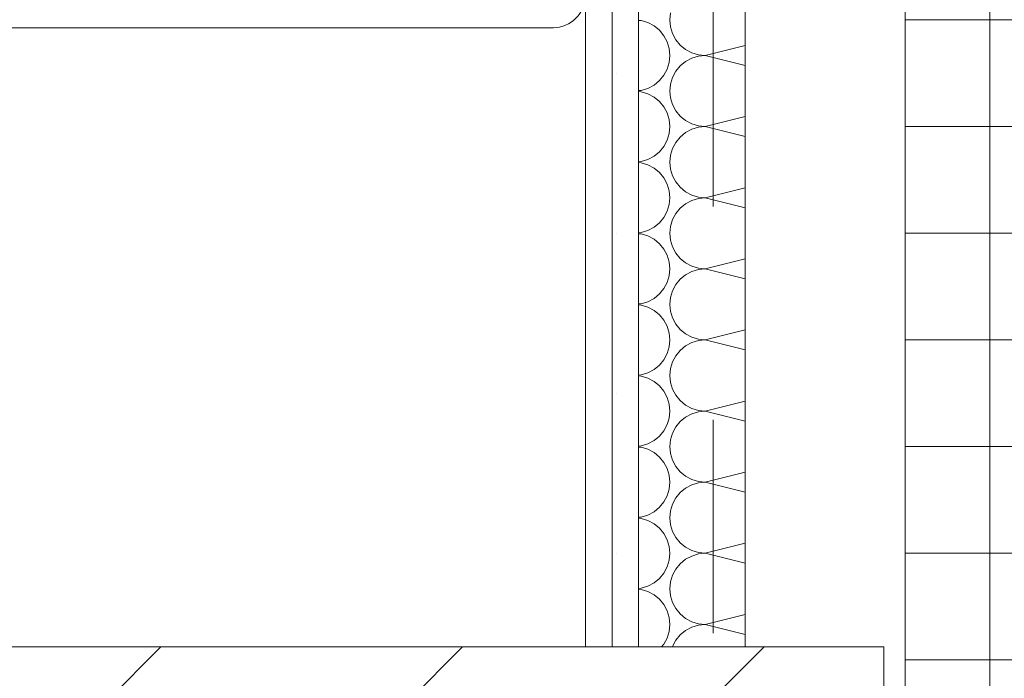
# Model space of a CAD drawing. Header units: metres. Extents: x -167 to 338, y -186 to 508.
# Tile 100 of 256: x 57.427 to 57.889, y 37.12 to 37.429. Entities that reach past the tile are written whole.
import ezdxf
from ezdxf.enums import TextEntityAlignment as Align

# ---------------------------------------------------------------- set-up
doc = ezdxf.new("R2010")
doc.units = ezdxf.units.M
doc.header["$MEASUREMENT"] = 0
doc.linetypes.add('Raster', pattern=[0.4, 0.2, -0.1, 0, -0.1])
for name, color, linetype in [('10 Vormauerung', 7, 'Continuous'), ('10 Wand außen', 7, 'Continuous'), ('10 Wand innen tragend', 7, 'Continuous'), ('20 Decke', 7, 'Continuous'), ('50 Sanitäreinrichtung', 7, 'Continuous'), ('90 Achsraster', 7, 'Continuous'), ('94 Genehmigungsplanung Bemaßung', 7, 'Continuous')]:
    doc.layers.add(name, color=color, linetype=linetype)
doc.styles.add('ERSTELLTER_STIL_1', font='arial.ttf')
doc.styles.add('ERSTELLTER_STIL_2', font='arial.ttf')
doc.dimstyles.new('ERSTELLTER_STIL__1', dxfattribs={"dimtxt": 0.25, "dimasz": 0.19, "dimexe": 0.18, "dimexo": 0.1, "dimgap": 0, "dimtad": 1, "dimtih": 1, "dimtoh": 1, "dimzin": 0, "dimdsep": 46, "dimtxsty": 'ERSTELLTER_STIL_1', "dimblk": 'ARROWHEAD_6', "dimblk1": 'ARROWHEAD_6', "dimblk2": 'ARROWHEAD_6', "dimcen": 0.09, "dimclrd": 7, "dimclre": 7, "dimclrt": 7, "dimazin": 0, "dimtfac": 1, "dimtdec": 4, "dimtmove": 0, "dimatfit": 3, "dimfxl": 1, "dimtolj": 1, "dimtzin": 0, "dimarcsym": 0})
doc.dimstyles.new('ERSTELLTER_STIL__2', dxfattribs={"dimtxt": 0.25, "dimasz": 0.19, "dimexe": 0.18, "dimexo": 0.1, "dimgap": 0, "dimtad": 1, "dimzin": 0, "dimdsep": 46, "dimtxsty": 'ERSTELLTER_STIL_1', "dimblk": 'ARROWHEAD_6', "dimblk1": 'ARROWHEAD_6', "dimblk2": 'ARROWHEAD_6', "dimcen": 0.09, "dimclrd": 7, "dimclre": 7, "dimclrt": 7, "dimazin": 0, "dimtfac": 1, "dimtdec": 4, "dimtmove": 0, "dimatfit": 3, "dimfxl": 1, "dimtolj": 1, "dimtzin": 0, "dimarcsym": 0})
pattern_1 = [(0, (27236.132094, 33357.27905), (0, 0.075), [0, -0.075])]

# ---------------------------------------------------------------- blocks, each defined once
blk = doc.blocks.new('*X128', base_point=(27236.13209, 33357.27905))
at = {"layer": '10 Vormauerung', "color": 7, "linetype": 'Continuous', "lineweight": 13}
for p, q in [((57.73241, 37.4323), (57.73209, 37.42905)), ((57.71868, 37.42873), (57.71749, 37.42885)), ((57.72181, 37.42778), (57.71868, 37.42873)), ((57.72469, 37.42624), (57.72181, 37.42778)), ((57.72721, 37.42417), (57.72469, 37.42624)), ((57.73209, 37.42905), (57.73241, 37.4258)), ((57.73241, 37.4258), (57.73336, 37.42267)), ((57.72929, 37.42164), (57.72721, 37.42417)), ((57.73083, 37.41876), (57.72929, 37.42164)), ((57.73336, 37.42267), (57.7349, 37.41979)), ((57.73177, 37.41563), (57.73083, 37.41876)), ((57.73209, 37.41238), (57.73177, 37.41563)), ((57.7349, 37.41979), (57.73698, 37.41726)), ((57.73698, 37.41726), (57.7395, 37.41519)), ((57.74876, 37.41238), (57.76749, 37.41707)), ((57.73177, 37.40913), (57.73209, 37.41238)), ((57.7395, 37.41519), (57.74238, 37.41365)), ((57.74238, 37.41111), (57.7395, 37.40957)), ((57.74238, 37.41365), (57.74551, 37.4127)), ((57.74551, 37.41206), (57.74238, 37.41111)), ((57.74551, 37.4127), (57.74876, 37.41238)), ((57.74876, 37.41238), (57.74551, 37.41206)), ((57.74876, 37.41238), (57.76749, 37.4077)), ((57.73083, 37.406), (57.73177, 37.40913)), ((57.73698, 37.4075), (57.7349, 37.40498)), ((57.7395, 37.40957), (57.73698, 37.4075)), ((57.72721, 37.4006), (57.72929, 37.40312)), ((57.72929, 37.40312), (57.73083, 37.406)), ((57.73336, 37.40209), (57.73241, 37.39897)), ((57.7349, 37.40498), (57.73336, 37.40209)), ((57.72181, 37.39698), (57.72469, 37.39852)), ((57.72469, 37.39852), (57.72721, 37.4006)), ((57.73241, 37.39897), (57.73209, 37.39572)), ((57.71749, 37.39592), (57.71868, 37.39604)), ((57.71868, 37.3954), (57.71749, 37.39551)), ((57.71868, 37.39604), (57.72181, 37.39698)), ((57.72181, 37.39445), (57.71868, 37.3954)), ((57.72469, 37.39291), (57.72181, 37.39445)), ((57.72721, 37.39083), (57.72469, 37.39291)), ((57.73209, 37.39572), (57.73241, 37.39246)), ((57.73241, 37.39246), (57.73336, 37.38934)), ((57.72929, 37.38831), (57.72721, 37.39083)), ((57.73083, 37.38543), (57.72929, 37.38831)), ((57.73336, 37.38934), (57.7349, 37.38646)), ((57.73177, 37.3823), (57.73083, 37.38543)), ((57.7349, 37.38646), (57.73698, 37.38393)), ((57.73698, 37.38393), (57.7395, 37.38186)), ((57.74876, 37.37905), (57.76749, 37.38373)), ((57.73209, 37.37905), (57.73177, 37.3823)), ((57.73177, 37.3758), (57.73209, 37.37905)), ((57.7395, 37.38186), (57.74238, 37.38032)), ((57.74238, 37.38032), (57.74551, 37.37937)), ((57.74551, 37.37873), (57.74238, 37.37778)), ((57.74551, 37.37937), (57.74876, 37.37905)), ((57.74876, 37.37905), (57.74551, 37.37873)), ((57.74876, 37.37905), (57.76749, 37.37437)), ((57.73083, 37.37267), (57.73177, 37.3758)), ((57.73698, 37.37417), (57.7349, 37.37164)), ((57.7395, 37.37624), (57.73698, 37.37417)), ((57.74238, 37.37778), (57.7395, 37.37624)), ((57.72721, 37.36726), (57.72929, 37.36979)), ((57.72929, 37.36979), (57.73083, 37.37267)), ((57.7349, 37.37164), (57.73336, 37.36876)), ((57.72181, 37.36365), (57.72469, 37.36519)), ((57.72469, 37.36519), (57.72721, 37.36726)), ((57.73241, 37.36563), (57.73209, 37.36238)), ((57.73336, 37.36876), (57.73241, 37.36563)), ((57.71749, 37.36259), (57.71868, 37.3627)), ((57.71868, 37.36206), (57.71749, 37.36218)), ((57.71868, 37.3627), (57.72181, 37.36365)), ((57.72181, 37.36111), (57.71868, 37.36206)), ((57.72469, 37.35957), (57.72181, 37.36111)), ((57.73209, 37.36238), (57.73241, 37.35913)), ((57.72721, 37.3575), (57.72469, 37.35957)), ((57.72929, 37.35498), (57.72721, 37.3575)), ((57.73241, 37.35913), (57.73336, 37.356)), ((57.73336, 37.356), (57.7349, 37.35312)), ((57.73083, 37.35209), (57.72929, 37.35498)), ((57.73177, 37.34897), (57.73083, 37.35209)), ((57.7349, 37.35312), (57.73698, 37.3506)), ((57.73209, 37.34572), (57.73177, 37.34897)), ((57.73698, 37.3506), (57.7395, 37.34852)), ((57.7395, 37.34852), (57.74238, 37.34698)), ((57.74238, 37.34698), (57.74551, 37.34604)), ((57.74876, 37.34572), (57.76749, 37.3504)), ((57.73083, 37.33934), (57.73177, 37.34246)), ((57.73177, 37.34246), (57.73209, 37.34572)), ((57.7395, 37.34291), (57.73698, 37.34083)), ((57.74238, 37.34445), (57.7395, 37.34291)), ((57.74551, 37.3454), (57.74238, 37.34445)), ((57.74551, 37.34604), (57.74876, 37.34572)), ((57.74876, 37.34572), (57.74551, 37.3454)), ((57.74876, 37.34572), (57.76749, 37.34103)), ((57.72929, 37.33646), (57.73083, 37.33934)), ((57.7349, 37.33831), (57.73336, 37.33543)), ((57.73698, 37.34083), (57.7349, 37.33831)), ((57.72469, 37.33186), (57.72721, 37.33393)), ((57.72721, 37.33393), (57.72929, 37.33646)), ((57.73336, 37.33543), (57.73241, 37.3323)), ((57.71749, 37.32925), (57.71868, 37.32937)), ((57.71868, 37.32873), (57.71749, 37.32885)), ((57.71868, 37.32937), (57.72181, 37.33032)), ((57.72181, 37.32778), (57.71868, 37.32873)), ((57.72181, 37.33032), (57.72469, 37.33186)), ((57.73241, 37.3323), (57.73209, 37.32905)), ((57.73209, 37.32905), (57.73241, 37.3258)), ((57.72469, 37.32624), (57.72181, 37.32778)), ((57.72721, 37.32417), (57.72469, 37.32624)), ((57.72929, 37.32164), (57.72721, 37.32417)), ((57.73241, 37.3258), (57.73336, 37.32267)), ((57.73083, 37.31876), (57.72929, 37.32164)), ((57.73177, 37.31563), (57.73083, 37.31876)), ((57.73336, 37.32267), (57.7349, 37.31979)), ((57.7349, 37.31979), (57.73698, 37.31726)), ((57.73209, 37.31238), (57.73177, 37.31563)), ((57.73698, 37.31726), (57.7395, 37.31519)), ((57.7395, 37.31519), (57.74238, 37.31365)), ((57.74876, 37.31238), (57.76749, 37.31707)), ((57.73177, 37.30913), (57.73209, 37.31238)), ((57.7395, 37.30957), (57.73698, 37.3075)), ((57.74238, 37.31111), (57.7395, 37.30957)), ((57.74238, 37.31365), (57.74551, 37.3127)), ((57.74551, 37.31206), (57.74238, 37.31111)), ((57.74551, 37.3127), (57.74876, 37.31238)), ((57.74876, 37.31238), (57.74551, 37.31206)), ((57.74876, 37.31238), (57.76749, 37.3077)), ((57.72929, 37.30312), (57.73083, 37.306)), ((57.73083, 37.306), (57.73177, 37.30913)), ((57.7349, 37.30498), (57.73336, 37.30209)), ((57.73698, 37.3075), (57.7349, 37.30498)), ((57.72469, 37.29852), (57.72721, 37.3006)), ((57.72721, 37.3006), (57.72929, 37.30312)), ((57.73336, 37.30209), (57.73241, 37.29897)), ((57.71749, 37.29592), (57.71868, 37.29604)), ((57.71868, 37.2954), (57.71749, 37.29551)), ((57.71868, 37.29604), (57.72181, 37.29698)), ((57.72181, 37.29698), (57.72469, 37.29852)), ((57.73241, 37.29897), (57.73209, 37.29572)), ((57.73209, 37.29572), (57.73241, 37.29246)), ((57.72181, 37.29445), (57.71868, 37.2954)), ((57.72469, 37.29291), (57.72181, 37.29445)), ((57.72721, 37.29083), (57.72469, 37.29291)), ((57.73241, 37.29246), (57.73336, 37.28934)), ((57.72929, 37.28831), (57.72721, 37.29083)), ((57.73083, 37.28543), (57.72929, 37.28831)), ((57.73336, 37.28934), (57.7349, 37.28646)), ((57.7349, 37.28646), (57.73698, 37.28393)), ((57.73177, 37.2823), (57.73083, 37.28543)), ((57.73209, 37.27905), (57.73177, 37.2823)), ((57.73698, 37.28393), (57.7395, 37.28186)), ((57.7395, 37.28186), (57.74238, 37.28032)), ((57.74876, 37.27905), (57.76749, 37.28373)), ((57.73177, 37.2758), (57.73209, 37.27905)), ((57.74238, 37.27778), (57.7395, 37.27624)), ((57.74238, 37.28032), (57.74551, 37.27937)), ((57.74551, 37.27873), (57.74238, 37.27778)), ((57.74551, 37.27937), (57.74876, 37.27905)), ((57.74876, 37.27905), (57.74551, 37.27873)), ((57.74876, 37.27905), (57.76749, 37.27437)), ((57.72929, 37.26979), (57.73083, 37.27267)), ((57.73083, 37.27267), (57.73177, 37.2758)), ((57.73698, 37.27417), (57.7349, 37.27164)), ((57.7395, 37.27624), (57.73698, 37.27417)), ((57.72721, 37.26726), (57.72929, 37.26979)), ((57.73336, 37.26876), (57.73241, 37.26563)), ((57.7349, 37.27164), (57.73336, 37.26876)), ((57.71868, 37.2627), (57.72181, 37.26365)), ((57.72181, 37.26365), (57.72469, 37.26519)), ((57.72469, 37.26519), (57.72721, 37.26726)), ((57.73241, 37.26563), (57.73209, 37.26238)), ((57.71749, 37.26259), (57.71868, 37.2627)), ((57.71868, 37.26206), (57.71749, 37.26218)), ((57.72181, 37.26111), (57.71868, 37.26206)), ((57.72469, 37.25957), (57.72181, 37.26111)), ((57.72721, 37.2575), (57.72469, 37.25957)), ((57.73209, 37.26238), (57.73241, 37.25913)), ((57.73241, 37.25913), (57.73336, 37.256)), ((57.72929, 37.25498), (57.72721, 37.2575)), ((57.73083, 37.25209), (57.72929, 37.25498)), ((57.73336, 37.256), (57.7349, 37.25312)), ((57.73177, 37.24897), (57.73083, 37.25209)), ((57.7349, 37.25312), (57.73698, 37.2506)), ((57.73698, 37.2506), (57.7395, 37.24852)), ((57.74876, 37.24572), (57.76749, 37.2504)), ((57.73209, 37.24572), (57.73177, 37.24897)), ((57.73177, 37.24246), (57.73209, 37.24572)), ((57.7395, 37.24852), (57.74238, 37.24698)), ((57.74238, 37.24698), (57.74551, 37.24604)), ((57.74551, 37.2454), (57.74238, 37.24445)), ((57.74551, 37.24604), (57.74876, 37.24572)), ((57.74876, 37.24572), (57.74551, 37.2454)), ((57.74876, 37.24572), (57.76749, 37.24103)), ((57.73083, 37.23934), (57.73177, 37.24246)), ((57.73698, 37.24083), (57.7349, 37.23831)), ((57.7395, 37.24291), (57.73698, 37.24083)), ((57.74238, 37.24445), (57.7395, 37.24291)), ((57.72721, 37.23393), (57.72929, 37.23646)), ((57.72929, 37.23646), (57.73083, 37.23934)), ((57.7349, 37.23831), (57.73336, 37.23543)), ((57.72181, 37.23032), (57.72469, 37.23186)), ((57.72469, 37.23186), (57.72721, 37.23393)), ((57.73241, 37.2323), (57.73209, 37.22905)), ((57.73336, 37.23543), (57.73241, 37.2323)), ((57.71749, 37.22925), (57.71868, 37.22937)), ((57.71868, 37.22873), (57.71749, 37.22885)), ((57.71868, 37.22937), (57.72181, 37.23032)), ((57.72181, 37.22778), (57.71868, 37.22873)), ((57.72469, 37.22624), (57.72181, 37.22778)), ((57.72721, 37.22417), (57.72469, 37.22624)), ((57.73209, 37.22905), (57.73241, 37.2258)), ((57.72929, 37.22164), (57.72721, 37.22417)), ((57.73083, 37.21876), (57.72929, 37.22164)), ((57.73241, 37.2258), (57.73336, 37.22267)), ((57.73336, 37.22267), (57.7349, 37.21979)), ((57.73177, 37.21563), (57.73083, 37.21876)), ((57.7349, 37.21979), (57.73698, 37.21726)), ((57.73698, 37.21726), (57.7395, 37.21519)), ((57.74876, 37.21238), (57.76749, 37.21707)), ((57.73209, 37.21238), (57.73177, 37.21563)), ((57.73177, 37.20913), (57.73209, 37.21238)), ((57.7395, 37.21519), (57.74238, 37.21365)), ((57.74238, 37.21365), (57.74551, 37.2127)), ((57.74551, 37.2127), (57.74876, 37.21238)), ((57.74876, 37.21238), (57.74551, 37.21206)), ((57.74876, 37.21238), (57.76749, 37.2077)), ((57.73083, 37.206), (57.73177, 37.20913)), ((57.7395, 37.20957), (57.73698, 37.2075)), ((57.74238, 37.21111), (57.7395, 37.20957)), ((57.74551, 37.21206), (57.74238, 37.21111)), ((57.72721, 37.2006), (57.72929, 37.20312)), ((57.72929, 37.20312), (57.73083, 37.206)), ((57.7349, 37.20498), (57.73336, 37.20209)), ((57.73698, 37.2075), (57.7349, 37.20498)), ((57.72181, 37.19698), (57.72469, 37.19852)), ((57.72469, 37.19852), (57.72721, 37.2006)), ((57.73241, 37.19897), (57.73209, 37.19572)), ((57.73336, 37.20209), (57.73241, 37.19897)), ((57.71749, 37.19592), (57.71868, 37.19604)), ((57.71868, 37.1954), (57.71749, 37.19551)), ((57.71868, 37.19604), (57.72181, 37.19698)), ((57.72181, 37.19445), (57.71868, 37.1954)), ((57.72469, 37.19291), (57.72181, 37.19445)), ((57.73209, 37.19572), (57.73241, 37.19246)), ((57.72721, 37.19083), (57.72469, 37.19291)), ((57.72929, 37.18831), (57.72721, 37.19083)), ((57.73241, 37.19246), (57.73336, 37.18934)), ((57.73336, 37.18934), (57.7349, 37.18646)), ((57.73083, 37.18543), (57.72929, 37.18831)), ((57.73177, 37.1823), (57.73083, 37.18543)), ((57.7349, 37.18646), (57.73698, 37.18393)), ((57.73209, 37.17905), (57.73177, 37.1823)), ((57.73698, 37.18393), (57.7395, 37.18186)), ((57.7395, 37.18186), (57.74238, 37.18032)), ((57.74238, 37.18032), (57.74551, 37.17937)), ((57.74876, 37.17905), (57.76749, 37.18373)), ((57.73083, 37.17267), (57.73177, 37.1758)), ((57.73177, 37.1758), (57.73209, 37.17905)), ((57.7395, 37.17624), (57.73698, 37.17417)), ((57.74238, 37.17778), (57.7395, 37.17624)), ((57.74551, 37.17873), (57.74238, 37.17778)), ((57.74551, 37.17937), (57.74876, 37.17905)), ((57.74876, 37.17905), (57.74551, 37.17873)), ((57.74876, 37.17905), (57.76749, 37.17437)), ((57.72929, 37.16979), (57.73083, 37.17267)), ((57.7349, 37.17164), (57.73336, 37.16876)), ((57.73698, 37.17417), (57.7349, 37.17164)), ((57.72469, 37.16519), (57.72721, 37.16726)), ((57.72721, 37.16726), (57.72929, 37.16979)), ((57.73336, 37.16876), (57.73241, 37.16563)), ((57.71749, 37.16259), (57.71868, 37.1627)), ((57.71868, 37.16206), (57.71749, 37.16218)), ((57.71868, 37.1627), (57.72181, 37.16365)), ((57.72181, 37.16111), (57.71868, 37.16206)), ((57.72181, 37.16365), (57.72469, 37.16519)), ((57.73241, 37.16563), (57.73209, 37.16238)), ((57.73209, 37.16238), (57.73241, 37.15913)), ((57.72469, 37.15957), (57.72181, 37.16111)), ((57.72721, 37.1575), (57.72469, 37.15957)), ((57.72929, 37.15498), (57.72721, 37.1575)), ((57.73241, 37.15913), (57.73336, 37.156)), ((57.73083, 37.15209), (57.72929, 37.15498)), ((57.73336, 37.156), (57.7349, 37.15312)), ((57.7349, 37.15312), (57.73698, 37.1506)), ((57.73177, 37.14897), (57.73083, 37.15209)), ((57.73209, 37.14572), (57.73177, 37.14897)), ((57.73698, 37.1506), (57.7395, 37.14852)), ((57.7395, 37.14852), (57.74238, 37.14698)), ((57.74876, 37.14572), (57.76749, 37.1504)), ((57.73177, 37.14246), (57.73209, 37.14572)), ((57.74238, 37.14445), (57.7395, 37.14291)), ((57.74238, 37.14698), (57.74551, 37.14604)), ((57.74551, 37.1454), (57.74238, 37.14445)), ((57.74551, 37.14604), (57.74876, 37.14572)), ((57.74876, 37.14572), (57.74551, 37.1454)), ((57.74876, 37.14572), (57.76749, 37.14103)), ((57.72929, 37.13646), (57.73083, 37.13934)), ((57.73083, 37.13934), (57.73177, 37.14246)), ((57.73698, 37.14083), (57.7349, 37.13831)), ((57.7395, 37.14291), (57.73698, 37.14083)), ((57.72824, 37.13518), (57.72929, 37.13646)), ((57.73336, 37.13543), (57.73329, 37.13518)), ((57.7349, 37.13831), (57.73336, 37.13543))]:
    blk.add_line(p, q, dxfattribs=at)
blk = doc.blocks.new('Standard-Rastermarker_138')
at = {"layer": '90 Achsraster', "color": 14, "linetype": 'Raster', "lineweight": 18, "true_color": 0xa80000}
blk.add_line((1, 0), (24.68085, 0), dxfattribs=at)
at = {"layer": '90 Achsraster', "color": 14, "lineweight": 18, "true_color": 0xa80000, "style": 'ERSTELLTER_STIL_2'}
for tag, p in [('AC_MarkerText_1_0', (-0.56857, -0.06857)), ('AC_MarkerText_1_1', (25.81228, -0.06857))]:
    blk.add_attdef(tag, text='', height=0.3, rotation=90, dxfattribs=at).set_placement(p, align=Align.TOP_CENTER)
blk = doc.blocks.new('Waschbecken 01 27_2')
at = {"layer": '50 Sanitäreinrichtung', "color": 7, "linetype": 'Continuous', "lineweight": 13, "flags": 128}
blk.add_lwpolyline([(-0.34213, 0), (0.34213, 0, -0.414214), (0.35713, -0.015), (0.35713, -0.5088, -0.414214), (0.34213, -0.5238), (-0.34213, -0.5238, -0.414214), (-0.35713, -0.5088), (-0.35713, -0.015, -0.414214)], format="xyb", close=True, dxfattribs=at)
blk = doc.blocks.new('*D472', base_point=(27236.13209, 33357.27905))
at = {"layer": '94 Genehmigungsplanung Bemaßung', "color": 7, "linetype": 'Continuous', "lineweight": 13}
for p, q in [((38.24109, 45.74565), (38.24109, 46.12065)), ((57.84249, 45.74565), (57.84249, 46.12065)), ((38.34109, 46.03315), (38.14109, 45.83315)), ((57.94249, 46.03315), (57.74249, 45.83315)), ((38.24109, 45.93315), (57.84249, 45.93315))]:
    blk.add_line(p, q, dxfattribs=at)
at = {"layer": '94 Genehmigungsplanung Bemaßung', "color": 7, "lineweight": 13, "char_height": 0.25, "attachment_point": 7, "style": 'ERSTELLTER_STIL_1'}
for s, insert in [('\\A1;{\\pql;\\fArial|b0|i0|c0|p0;\\W1.000000;19,60}', (47.42212, 45.98315)), ('\\A1;{\\pql;\\fArial|b0|i0|c0|p0;\\W1.000000;32}', (57.36113, 45.98315))]:
    blk.add_mtext(s, dxfattribs=dict(at, insert=insert))
blk = doc.blocks.new('ARROWHEAD_6')
at = {"color": 0, "linetype": 'Continuous', "lineweight": 0}
for p, q in [((-0.5, -0.5), (0.5, 0.5)), ((0, 0), (-1, 0))]:
    blk.add_line(p, q, dxfattribs=at)
blk = doc.blocks.new('*D482', base_point=(27236.13209, 33357.27905))
at = {"layer": '94 Genehmigungsplanung Bemaßung', "color": 7, "linetype": 'Continuous', "lineweight": 13}
for p, q in [((60.86593, 37.23518), (61.06593, 37.03518)), ((61.15343, 37.13518), (60.77843, 37.13518)), ((60.96593, 36.89518), (60.96593, 37.13518)), ((60.86593, 36.99518), (61.06593, 36.79518)), ((61.15343, 36.89518), (60.77843, 36.89518))]:
    blk.add_line(p, q, dxfattribs=at)
blk = doc.blocks.new('*D483', base_point=(27236.13209, 33357.27905))
at = {"layer": '94 Genehmigungsplanung Bemaßung', "color": 7, "linetype": 'Continuous', "lineweight": 13}
for p, q in [((60.86593, 43.77968), (61.06593, 43.57968)), ((61.15343, 43.67968), (60.77843, 43.67968)), ((60.96593, 37.13518), (60.96593, 43.67968)), ((60.86593, 37.23518), (61.06593, 37.03518)), ((61.15343, 37.13518), (60.77843, 37.13518))]:
    blk.add_line(p, q, dxfattribs=at)
at = {"layer": '94 Genehmigungsplanung Bemaßung', "color": 7, "lineweight": 13, "char_height": 0.25, "attachment_point": 7, "rotation": 90, "style": 'ERSTELLTER_STIL_1'}
for s, insert in [('\\A1;{\\pql;\\fArial|b0|i0|c0|p0;\\W1.000000;32}', (60.91593, 43.19831)), ('\\A1;{\\pql;\\fArial|b0|i0|c0|p0;\\W1.000000;6,54\\fArial|b0|i0|c0|p0;\\W1.000000;\\A1{\\H.66x;\\S5^  ;}}', (60.97586, 39.82017))]:
    blk.add_mtext(s, dxfattribs=dict(at, insert=insert))
blk = doc.blocks.new('*D486', base_point=(27236.13209, 33357.27905))
at = {"layer": '94 Genehmigungsplanung Bemaßung', "color": 7, "linetype": 'Continuous', "lineweight": 13}
for p, q in [((62.35249, 43.99968), (62.35249, 44.14968)), ((62.45249, 43.89968), (62.25249, 44.09968)), ((62.53999, 43.99968), (62.16499, 43.99968)), ((62.35249, 28.17968), (62.35249, 43.99968)), ((62.25249, 28.27968), (62.45249, 28.07968)), ((62.53999, 28.17968), (62.16499, 28.17968))]:
    blk.add_line(p, q, dxfattribs=at)
at = {"layer": '94 Genehmigungsplanung Bemaßung', "color": 7, "lineweight": 13, "insert": (62.30249, 35.66069), "char_height": 0.25, "attachment_point": 7, "rotation": 90, "style": 'ERSTELLTER_STIL_1'}
blk.add_mtext('\\A1;{\\pql;\\fArial|b0|i0|c0|p0;\\W1.000000;15,82}', dxfattribs=at)

msp = doc.modelspace()

# ---------------------------------------------------------------- hatches: boundary and pattern name
at = {"layer": '10 Vormauerung', "linetype": 'Continuous', "lineweight": 0, "true_color": 0x000000}
h = msp.add_hatch(dxfattribs=at)
h.set_pattern_fill('Gipskarton_0001', color=18, style=0, pattern_type=2)
h.set_pattern_definition(pattern_1)
h.paths.add_polyline_path([(57.69249, 38.33968), (57.69249, 37.13518), (57.70499, 37.13518), (57.70499, 38.33968)])
h = msp.add_hatch(dxfattribs=at)
h.set_pattern_fill('Gipskarton_0001', color=18, style=0, pattern_type=2)
h.set_pattern_definition(pattern_1)
h.paths.add_polyline_path([(57.70499, 38.33968), (57.70499, 37.13518), (57.71749, 37.13518), (57.71749, 38.33968)])
at = {"layer": '10 Wand außen', "linetype": 'Continuous', "lineweight": 18}
h = msp.add_hatch(dxfattribs=at)
h.set_pattern_fill('Beton__Fertigteil_Träger_1D', color=8, style=0, pattern_type=2)
h.set_pattern_definition([(0, (27236.132094, 33357.27905), (0, 0.05), []), (90, (27236.132094, 33357.27905), (-0.05, 0), [])])
h.paths.add_polyline_path([(57.84249, 38.33968), (57.84249, 36.89518), (58.00249, 36.89518), (58.00249, 38.33968)])
at = {"layer": '10 Wand innen tragend', "linetype": 'Continuous', "lineweight": 13, "true_color": 0x000100}
h = msp.add_hatch(dxfattribs=at)
h.set_pattern_fill('MW_Hochlochziegel_0001', color=98, style=0, pattern_type=2)
h.set_pattern_definition([(45, (27236.13209, 33357.27905), (-0.07071067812, 0.07071067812), [])])
h.paths.add_polyline_path([(57.83249, 37.13518), (56.98247, 37.13518), (56.98247, 36.89518), (57.83249, 36.89518)])

# ---------------------------------------------------------------- linework, layer by layer
at = {"layer": '10 Vormauerung', "color": 7, "linetype": 'Continuous', "lineweight": 13}
for p, q in [((57.70499, 38.33968), (57.70499, 37.13518)), ((57.71749, 38.33968), (57.71749, 37.13518))]:
    msp.add_line(p, q, dxfattribs=at)
at = {"layer": '10 Vormauerung', "color": 7, "linetype": 'Continuous', "lineweight": 13, "flags": 128}
for points in [[(57.69249, 38.33968), (57.69249, 37.13518)], [(57.76749, 37.13518), (57.76749, 38.33968)], [(57.69249, 37.13518), (57.76749, 37.13518)]]:
    msp.add_lwpolyline(points, dxfattribs=at)
at = {"layer": '10 Wand außen', "color": 7, "linetype": 'Continuous', "lineweight": 13, "flags": 128}
msp.add_lwpolyline([(57.84249, 38.33968), (57.84249, 36.89518)], dxfattribs=at)
at = {"layer": '10 Wand innen tragend', "color": 7, "linetype": 'Continuous', "lineweight": 13, "flags": 128}
for points in [[(57.83249, 37.13518), (56.98247, 37.13518)], [(57.83249, 36.89518), (57.83249, 37.13518)]]:
    msp.add_lwpolyline(points, dxfattribs=at)
at = {"layer": '20 Decke', "color": 7, "linetype": 'Continuous', "lineweight": 13, "flags": 128}
msp.add_lwpolyline([(57.84249, 33.83968), (57.84249, 38.33968), (57.50249, 38.33968), (57.50249, 38.83968), (57.84249, 38.83968), (57.84249, 43.33968), (57.50249, 43.33968), (57.50249, 43.67968), (53.00249, 43.67968), (53.00249, 43.33968), (52.50249, 43.33968), (52.50249, 43.67968), (48.00109, 43.67968), (48.00109, 43.33968), (47.50109, 43.33968), (47.50109, 43.67968), (43.00109, 43.67968), (43.00109, 43.33968), (42.50109, 43.33968), (42.50109, 43.67968), (38.00109, 43.67968), (38.00109, 43.33968), (38.00109, 28.83968)], dxfattribs=at)
msp.add_lwpolyline([(57.84249, 33.83968), (57.84249, 38.33968), (57.50249, 38.33968), (57.50249, 38.83968), (57.84249, 38.83968), (57.84249, 43.33968), (57.50249, 43.33968), (57.50249, 43.67968), (53.00249, 43.67968), (53.00249, 43.33968), (52.50249, 43.33968), (52.50249, 43.67968), (48.00109, 43.67968), (48.00109, 43.33968), (47.50109, 43.33968), (47.50109, 43.67968), (43.00109, 43.67968), (43.00109, 43.33968), (42.50109, 43.33968), (42.50109, 43.67968), (38.00109, 43.67968), (38.00109, 43.33968), (38.00109, 28.83968)], dxfattribs=at)

# ---------------------------------------------------------------- block references
at = {"layer": '10 Vormauerung', "color": 7, "lineweight": 35}
msp.add_blockref('*X128', (27236.13209, 33357.27905), dxfattribs=at)
at = {"layer": '50 Sanitäreinrichtung', "color": 7, "linetype": 'Continuous', "lineweight": 18, "rotation": 270}
msp.add_blockref('Waschbecken 01 27_2', (57.69249, 37.78254), dxfattribs=at)
at = {"layer": '90 Achsraster', "color": 7, "linetype": 'Continuous', "lineweight": 18, "rotation": 270}
msp.add_blockref('Standard-Rastermarker_138', (57.75249, 47.54161), dxfattribs=at)

# ---------------------------------------------------------------- dimensions: what is measured, and where the dimension line sits
at = {"layer": '94 Genehmigungsplanung Bemaßung', "color": 7, "linetype": 'Continuous', "lineweight": 13}
dim = msp.add_linear_dim(base=(57.84249, 45.93315), p1=(38.24109, 36.08968), p2=(57.84249, 43.65968), dimstyle='ERSTELLTER_STIL__1', dxfattribs=at)
dim.commit()
dim.dimension.update_dxf_attribs({"geometry": '*D472', "text_midpoint": (47.84089, 46.10815), "dimtype": 160})
for base, p1, p2, picture, middle in [((62.35249, 43.99968), (58.16249, 28.17968), (47.95464, 43.99968), '*D486', (62.17749, 36.07946)), ((60.96593, 43.67968), (48.03679, 37.13518), (57.5039, 43.67968), '*D483', (60.79093, 40.48039)), ((60.96593, 37.13518), (48.03679, 36.89518), (48.03679, 37.13518), '*D482', (60.79093, 36.60408))]:
    dim = msp.add_linear_dim(base=base, p1=p1, p2=p2, angle=90, dimstyle='ERSTELLTER_STIL__2', dxfattribs=at)
    dim.commit()
    dim.dimension.update_dxf_attribs({"geometry": picture, "text_midpoint": middle, "dimtype": 160, "text_rotation": 90})

doc.saveas('drawing.dxf')
